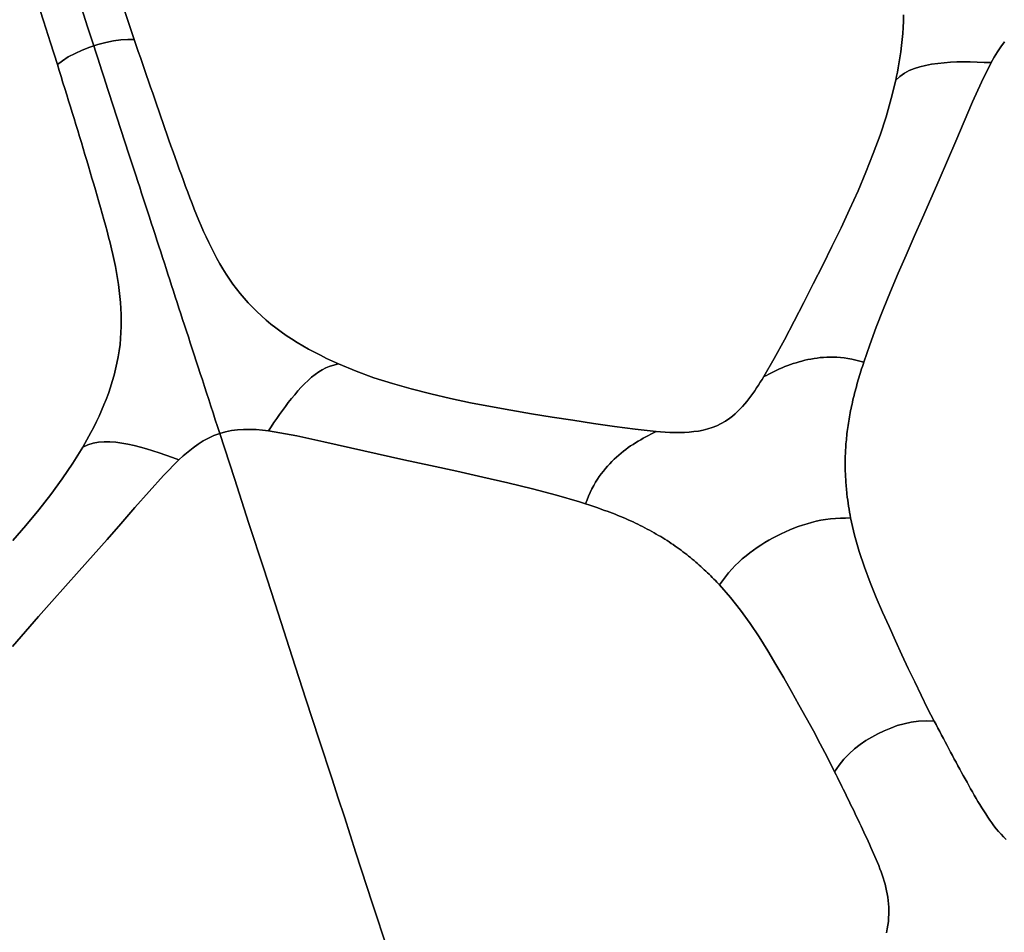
# Model space of a CAD drawing. Header units: centimetres. Extents: x -49.6 to 49.6, y -49.6 to 49.6.
# Tile 35 of 61: x 7.5 to 18.2, y -35.2 to -25.3. Entities that reach past the tile are written whole.
import ezdxf

# ---------------------------------------------------------------- set-up
doc = ezdxf.new("R2010")
doc.units = ezdxf.units.CM
doc.layers.get('0').update_dxf_attribs({"true_color": 0x5890e1})

msp = doc.modelspace()

# ---------------------------------------------------------------- linework, layer by layer
at = {"color": 16, "true_color": 0x870606}
for points in [[(7.417, -30.917, 0), (7.56, -30.752, 0), (7.699, -30.584, 0), (7.83, -30.417, 0), (7.955, -30.246, 0), (8.071, -30.074, 0), (8.178, -29.9, 0), (8.201, -29.861, 0), (8.223, -29.822, 0), (8.245, -29.782, 0), (8.266, -29.743, 0), (8.297, -29.683, 0), (8.326, -29.623, 0), (8.355, -29.563, 0), (8.382, -29.503, 0), (8.407, -29.442, 0), (8.432, -29.381, 0), (8.456, -29.316, 0), (8.478, -29.25, 0), (8.499, -29.185, 0), (8.518, -29.119, 0), (8.535, -29.053, 0), (8.55, -28.986, 0), (8.563, -28.919, 0), (8.574, -28.852, 0), (8.583, -28.786, 0), (8.589, -28.72, 0), (8.593, -28.654, 0), (8.596, -28.589, 0), (8.597, -28.523, 0), (8.595, -28.458, 0), (8.593, -28.393, 0), (8.588, -28.327, 0), (8.582, -28.262, 0), (8.575, -28.197, 0), (8.566, -28.132, 0), (8.556, -28.067, 0), (8.545, -28.002, 0), (8.533, -27.937, 0), (8.519, -27.872, 0), (8.505, -27.807, 0), (8.49, -27.744, 0), (8.475, -27.68, 0), (8.459, -27.616, 0), (8.442, -27.552, 0), (8.425, -27.488, 0), (8.408, -27.424, 0), (8.39, -27.36, 0), (8.371, -27.296, 0), (8.353, -27.232, 0), (8.335, -27.168, 0), (8.316, -27.104, 0), (8.297, -27.04, 0), (8.278, -26.975, 0), (8.259, -26.911, 0), (8.24, -26.846, 0), (8.221, -26.782, 0), (8.202, -26.717, 0), (8.182, -26.653, 0), (8.163, -26.588, 0), (8.143, -26.523, 0), (8.123, -26.458, 0), (8.103, -26.393, 0), (8.083, -26.328, 0), (8.063, -26.263, 0), (8.044, -26.198, 0), (8.024, -26.133, 0), (8.004, -26.068, 0), (7.983, -26.002, 0), (7.963, -25.937, 0), (7.943, -25.871, 0), (7.923, -25.806, 0), (7.902, -25.74, 0), (7.828, -25.502, 0), (7.752, -25.263, 0), (7.674, -25.025, 0)], [(7.674, -25.025, 0), (7.752, -25.263, 0), (7.828, -25.502, 0), (7.902, -25.74, 0), (7.958, -25.698, 0), (8.021, -25.657, 0), (8.094, -25.618, 0), (8.173, -25.583, 0), (8.256, -25.551, 0), (8.297, -25.537, 0), (8.231, -25.331, 0), (8.163, -25.123, 0)], [(8.163, -25.123, 0), (8.231, -25.331, 0), (8.297, -25.537, 0), (8.341, -25.523, 0), (8.427, -25.5, 0), (8.512, -25.482, 0), (8.593, -25.471, 0), (8.668, -25.467, 0), (8.738, -25.468, 0), (8.668, -25.262, 0), (8.599, -25.055, 0)], [(8.599, -25.055, 0), (8.668, -25.262, 0), (8.738, -25.468, 0), (8.76, -25.534, 0), (8.782, -25.599, 0), (8.805, -25.664, 0), (8.827, -25.729, 0), (8.849, -25.793, 0), (8.871, -25.858, 0), (8.893, -25.922, 0), (8.915, -25.987, 0), (8.938, -26.051, 0), (8.96, -26.116, 0), (8.982, -26.18, 0), (9.004, -26.244, 0), (9.026, -26.308, 0), (9.048, -26.371, 0), (9.07, -26.435, 0), (9.093, -26.498, 0), (9.115, -26.562, 0), (9.137, -26.625, 0), (9.16, -26.688, 0), (9.182, -26.751, 0), (9.205, -26.814, 0), (9.227, -26.877, 0), (9.25, -26.94, 0), (9.273, -27.002, 0), (9.296, -27.065, 0), (9.319, -27.127, 0), (9.342, -27.19, 0), (9.366, -27.251, 0), (9.39, -27.313, 0), (9.415, -27.374, 0), (9.44, -27.435, 0), (9.465, -27.495, 0), (9.492, -27.555, 0), (9.519, -27.615, 0), (9.547, -27.674, 0), (9.576, -27.733, 0), (9.606, -27.791, 0), (9.637, -27.849, 0), (9.669, -27.906, 0), (9.702, -27.962, 0), (9.737, -28.018, 0), (9.774, -28.073, 0), (9.811, -28.127, 0), (9.85, -28.18, 0), (9.891, -28.231, 0), (9.933, -28.282, 0), (9.977, -28.331, 0), (10.023, -28.38, 0), (10.071, -28.427, 0), (10.12, -28.473, 0), (10.171, -28.518, 0), (10.223, -28.562, 0), (10.278, -28.604, 0), (10.334, -28.646, 0), (10.391, -28.686, 0), (10.449, -28.724, 0), (10.509, -28.762, 0), (10.57, -28.799, 0), (10.633, -28.835, 0), (10.696, -28.869, 0), (10.761, -28.902, 0), (10.827, -28.935, 0), (10.893, -28.966, 0), (10.96, -28.996, 0), (11.15, -29.074, 0), (11.344, -29.145, 0), (11.545, -29.209, 0), (11.75, -29.268, 0), (11.963, -29.322, 0), (12.178, -29.372, 0), (12.394, -29.417, 0), (12.611, -29.459, 0), (12.833, -29.499, 0), (13.056, -29.537, 0), (13.281, -29.573, 0), (13.506, -29.608, 0), (13.732, -29.643, 0), (13.958, -29.676, 0), (14.184, -29.706, 0), (14.413, -29.73, 0), (14.46, -29.734, 0), (14.51, -29.737, 0), (14.562, -29.74, 0), (14.614, -29.741, 0), (14.666, -29.742, 0), (14.719, -29.74, 0), (14.771, -29.737, 0), (14.823, -29.732, 0), (14.874, -29.725, 0), (14.924, -29.715, 0), (14.974, -29.702, 0), (15.023, -29.687, 0), (15.071, -29.667, 0), (15.119, -29.644, 0), (15.166, -29.617, 0), (15.212, -29.586, 0), (15.242, -29.562, 0), (15.271, -29.537, 0), (15.299, -29.511, 0), (15.326, -29.485, 0), (15.351, -29.458, 0), (15.375, -29.431, 0), (15.398, -29.403, 0), (15.42, -29.375, 0), (15.442, -29.346, 0), (15.464, -29.316, 0), (15.485, -29.287, 0), (15.505, -29.257, 0), (15.525, -29.226, 0), (15.544, -29.195, 0), (15.564, -29.165, 0), (15.582, -29.134, 0), (15.697, -28.935, 0), (15.806, -28.734, 0), (15.911, -28.532, 0), (16.017, -28.329, 0), (16.12, -28.126, 0), (16.223, -27.923, 0), (16.323, -27.72, 0), (16.422, -27.517, 0), (16.516, -27.315, 0), (16.608, -27.112, 0), (16.693, -26.91, 0), (16.773, -26.708, 0), (16.846, -26.508, 0), (16.912, -26.307, 0), (16.969, -26.108, 0), (17.018, -25.91, 0), (17.027, -25.865, 0), (17.036, -25.821, 0), (17.044, -25.777, 0), (17.052, -25.733, 0), (17.063, -25.666, 0), (17.073, -25.6, 0), (17.081, -25.534, 0), (17.088, -25.469, 0), (17.094, -25.403, 0), (17.098, -25.338, 0), (17.101, -25.268, 0), (17.102, -25.199, 0)], [(17.102, -25.199, 0), (17.101, -25.268, 0), (17.098, -25.338, 0), (17.094, -25.403, 0), (17.088, -25.469, 0), (17.081, -25.534, 0), (17.073, -25.6, 0), (17.063, -25.666, 0), (17.052, -25.733, 0), (17.044, -25.777, 0), (17.036, -25.821, 0), (17.027, -25.865, 0), (17.018, -25.91, 0), (17.061, -25.871, 0), (17.111, -25.834, 0), (17.163, -25.806, 0), (17.221, -25.783, 0), (17.28, -25.764, 0), (17.342, -25.749, 0), (17.407, -25.737, 0), (17.473, -25.727, 0), (17.542, -25.72, 0), (17.612, -25.715, 0), (17.682, -25.712, 0), (17.754, -25.711, 0), (17.828, -25.711, 0), (17.902, -25.713, 0), (17.979, -25.717, 0), (18.054, -25.719, 0), (18.087, -25.661, 0), (18.122, -25.603, 0), (18.16, -25.546, 0), (18.201, -25.491, 0)], [(18.201, -25.491, 0), (18.16, -25.546, 0), (18.122, -25.603, 0), (18.087, -25.661, 0), (18.054, -25.719, 0), (17.948, -25.932, 0), (17.853, -26.145, 0), (17.76, -26.36, 0), (17.669, -26.574, 0), (17.579, -26.785, 0), (17.488, -26.994, 0), (17.397, -27.201, 0), (17.307, -27.406, 0), (17.218, -27.609, 0), (17.13, -27.811, 0), (17.044, -28.01, 0), (16.961, -28.208, 0), (16.881, -28.403, 0), (16.805, -28.597, 0), (16.734, -28.787, 0), (16.67, -28.976, 0), (16.662, -29, 0), (16.654, -29.024, 0), (16.646, -29.049, 0), (16.638, -29.073, 0), (16.631, -29.098, 0), (16.623, -29.122, 0), (16.616, -29.146, 0), (16.609, -29.17, 0), (16.602, -29.194, 0), (16.595, -29.219, 0), (16.589, -29.243, 0), (16.582, -29.267, 0), (16.576, -29.291, 0), (16.57, -29.315, 0), (16.564, -29.339, 0), (16.558, -29.362, 0), (16.552, -29.386, 0), (16.547, -29.41, 0), (16.542, -29.433, 0), (16.536, -29.456, 0), (16.532, -29.48, 0), (16.527, -29.503, 0), (16.522, -29.526, 0), (16.518, -29.549, 0), (16.514, -29.572, 0), (16.51, -29.595, 0), (16.506, -29.618, 0), (16.502, -29.641, 0), (16.499, -29.664, 0), (16.496, -29.687, 0), (16.493, -29.71, 0), (16.49, -29.732, 0), (16.487, -29.755, 0), (16.485, -29.777, 0), (16.482, -29.799, 0), (16.48, -29.821, 0), (16.478, -29.843, 0), (16.476, -29.865, 0), (16.475, -29.887, 0), (16.473, -29.909, 0), (16.472, -29.931, 0), (16.471, -29.952, 0), (16.47, -29.974, 0), (16.469, -29.996, 0), (16.469, -30.017, 0), (16.468, -30.038, 0), (16.468, -30.06, 0), (16.468, -30.081, 0), (16.468, -30.102, 0), (16.468, -30.123, 0), (16.469, -30.144, 0), (16.469, -30.165, 0), (16.47, -30.186, 0), (16.471, -30.206, 0), (16.471, -30.227, 0), (16.473, -30.248, 0), (16.474, -30.268, 0), (16.475, -30.289, 0), (16.477, -30.309, 0), (16.478, -30.329, 0), (16.48, -30.35, 0), (16.482, -30.37, 0), (16.484, -30.39, 0), (16.486, -30.41, 0), (16.49, -30.443, 0), (16.495, -30.476, 0), (16.499, -30.509, 0), (16.504, -30.542, 0), (16.51, -30.575, 0), (16.515, -30.607, 0), (16.521, -30.639, 0), (16.527, -30.671, 0), (16.57, -30.856, 0), (16.62, -31.034, 0), (16.677, -31.206, 0), (16.739, -31.374, 0), (16.805, -31.537, 0), (16.874, -31.696, 0), (16.944, -31.852, 0), (17.014, -32.006, 0), (17.084, -32.158, 0), (17.153, -32.307, 0), (17.223, -32.454, 0), (17.293, -32.599, 0), (17.364, -32.741, 0), (17.436, -32.88, 0), (17.456, -32.918, 0), (17.476, -32.956, 0), (17.496, -32.994, 0), (17.516, -33.032, 0), (17.536, -33.069, 0), (17.555, -33.107, 0), (17.575, -33.144, 0), (17.595, -33.181, 0), (17.614, -33.218, 0), (17.634, -33.255, 0), (17.654, -33.292, 0), (17.673, -33.328, 0), (17.693, -33.365, 0), (17.713, -33.401, 0), (17.732, -33.437, 0), (17.752, -33.473, 0), (17.772, -33.509, 0), (17.792, -33.544, 0), (17.812, -33.58, 0), (17.831, -33.615, 0), (17.851, -33.65, 0), (17.871, -33.685, 0), (17.891, -33.72, 0), (17.911, -33.754, 0), (17.932, -33.788, 0), (17.953, -33.823, 0), (17.974, -33.856, 0), (17.995, -33.89, 0), (18.017, -33.923, 0), (18.039, -33.956, 0), (18.062, -33.988, 0), (18.085, -34.019, 0), (18.11, -34.05, 0), (18.136, -34.081, 0), (18.162, -34.111, 0), (18.19, -34.14, 0), (18.219, -34.168, 0)], [(11.49, -35.364, 0), (11.382, -35.03, 0), (11.326, -34.856, 0), (11.268, -34.68, 0), (11.148, -34.311, 0), (11.086, -34.118, 0), (11.022, -33.922, 0), (10.956, -33.719, 0), (10.889, -33.512, 0), (10.75, -33.084, 0), (10.605, -32.64, 0), (10.456, -32.18, 0), (10.302, -31.707, 0), (10.145, -31.223, 0), (9.985, -30.732, 0), (9.826, -30.243, 0), (9.667, -29.751, 0), (9.604, -29.775, 0), (9.544, -29.802, 0), (9.488, -29.833, 0), (9.433, -29.868, 0), (9.377, -29.908, 0), (9.323, -29.95, 0), (9.271, -29.995, 0), (9.223, -30.039, 0), (9.056, -30.209, 0), (8.899, -30.382, 0), (8.745, -30.558, 0), (8.593, -30.733, 0), (8.442, -30.906, 0), (8.29, -31.077, 0), (8.14, -31.246, 0), (7.991, -31.413, 0), (7.843, -31.578, 0), (7.697, -31.743, 0), (7.554, -31.906, 0), (7.414, -32.068, 0)], [(16.915, -35.181, 0), (16.924, -35.14, 0), (16.931, -35.099, 0), (16.937, -35.058, 0), (16.94, -35.019, 0), (16.942, -34.98, 0), (16.943, -34.943, 0), (16.942, -34.905, 0), (16.939, -34.868, 0), (16.936, -34.831, 0), (16.931, -34.795, 0), (16.925, -34.759, 0), (16.918, -34.724, 0), (16.91, -34.689, 0), (16.901, -34.655, 0), (16.891, -34.62, 0), (16.88, -34.586, 0), (16.869, -34.552, 0), (16.857, -34.519, 0), (16.844, -34.485, 0), (16.832, -34.452, 0), (16.818, -34.419, 0), (16.804, -34.386, 0), (16.79, -34.352, 0), (16.776, -34.319, 0), (16.761, -34.286, 0), (16.746, -34.253, 0), (16.732, -34.22, 0), (16.717, -34.187, 0), (16.701, -34.154, 0), (16.686, -34.121, 0), (16.671, -34.087, 0), (16.655, -34.054, 0), (16.64, -34.021, 0), (16.624, -33.987, 0), (16.608, -33.954, 0), (16.592, -33.92, 0), (16.576, -33.887, 0), (16.56, -33.853, 0), (16.543, -33.82, 0), (16.527, -33.786, 0), (16.51, -33.752, 0), (16.494, -33.718, 0), (16.477, -33.684, 0), (16.462, -33.653, 0), (16.447, -33.621, 0), (16.431, -33.59, 0), (16.416, -33.559, 0), (16.4, -33.527, 0), (16.385, -33.495, 0), (16.369, -33.464, 0), (16.353, -33.432, 0), (16.341, -33.408, 0), (16.271, -33.269, 0), (16.197, -33.128, 0), (16.122, -32.987, 0), (16.044, -32.845, 0), (15.964, -32.702, 0), (15.882, -32.557, 0), (15.8, -32.411, 0), (15.715, -32.263, 0), (15.626, -32.114, 0), (15.533, -31.965, 0), (15.434, -31.818, 0), (15.328, -31.672, 0), (15.219, -31.534, 0), (15.1, -31.399, 0), (15.089, -31.387, 0), (15.073, -31.37, 0), (15.056, -31.352, 0), (15.04, -31.335, 0), (15.023, -31.318, 0), (15.006, -31.301, 0), (14.988, -31.283, 0), (14.971, -31.267, 0), (14.953, -31.25, 0), (14.936, -31.233, 0), (14.917, -31.216, 0), (14.899, -31.199, 0), (14.881, -31.183, 0), (14.862, -31.166, 0), (14.843, -31.15, 0), (14.824, -31.134, 0), (14.805, -31.118, 0), (14.785, -31.101, 0), (14.765, -31.085, 0), (14.745, -31.069, 0), (14.724, -31.054, 0), (14.704, -31.038, 0), (14.683, -31.022, 0), (14.662, -31.007, 0), (14.641, -30.992, 0), (14.62, -30.976, 0), (14.598, -30.961, 0), (14.576, -30.947, 0), (14.554, -30.932, 0), (14.531, -30.917, 0), (14.508, -30.903, 0), (14.485, -30.888, 0), (14.462, -30.874, 0), (14.438, -30.86, 0), (14.414, -30.846, 0), (14.39, -30.832, 0), (14.365, -30.818, 0), (14.341, -30.804, 0), (14.316, -30.791, 0), (14.29, -30.778, 0), (14.265, -30.765, 0), (14.239, -30.752, 0), (14.213, -30.739, 0), (14.187, -30.726, 0), (14.161, -30.714, 0), (14.134, -30.702, 0), (14.107, -30.69, 0), (14.08, -30.678, 0), (14.052, -30.666, 0), (14.024, -30.654, 0), (13.996, -30.643, 0), (13.968, -30.631, 0), (13.939, -30.62, 0), (13.91, -30.609, 0), (13.881, -30.598, 0), (13.852, -30.588, 0), (13.822, -30.577, 0), (13.779, -30.562, 0), (13.734, -30.547, 0), (13.69, -30.532, 0), (13.645, -30.517, 0), (13.58, -30.496, 0), (13.327, -30.422, 0), (13.066, -30.354, 0), (12.799, -30.289, 0), (12.527, -30.226, 0), (12.244, -30.163, 0), (11.957, -30.101, 0), (11.669, -30.038, 0), (11.38, -29.974, 0), (11.09, -29.909, 0), (10.799, -29.842, 0), (10.504, -29.777, 0), (10.197, -29.723, 0), (10.131, -29.715, 0), (10.063, -29.71, 0), (9.995, -29.707, 0), (9.925, -29.707, 0), (9.86, -29.712, 0), (9.796, -29.72, 0), (9.731, -29.733, 0), (9.667, -29.751, 0), (9.826, -30.243, 0), (9.985, -30.732, 0), (10.145, -31.223, 0), (10.302, -31.707, 0), (10.456, -32.18, 0), (10.605, -32.64, 0), (10.75, -33.084, 0), (10.889, -33.512, 0), (10.956, -33.719, 0), (11.022, -33.922, 0), (11.086, -34.118, 0), (11.148, -34.311, 0), (11.268, -34.68, 0), (11.326, -34.856, 0), (11.382, -35.03, 0), (11.49, -35.364, 0)], [(7.414, -32.068, 0), (7.554, -31.906, 0), (7.697, -31.743, 0), (7.843, -31.578, 0), (7.991, -31.413, 0), (8.14, -31.246, 0), (8.29, -31.077, 0), (8.442, -30.906, 0), (8.593, -30.733, 0), (8.745, -30.558, 0), (8.899, -30.382, 0), (9.056, -30.209, 0), (9.223, -30.039, 0), (9.152, -30.014, 0), (9.08, -29.987, 0), (9.01, -29.962, 0), (8.94, -29.939, 0), (8.871, -29.918, 0), (8.804, -29.899, 0), (8.736, -29.882, 0), (8.668, -29.868, 0), (8.602, -29.856, 0), (8.536, -29.848, 0), (8.472, -29.843, 0), (8.411, -29.842, 0), (8.348, -29.847, 0), (8.291, -29.858, 0), (8.232, -29.877, 0), (8.178, -29.9, 0), (8.071, -30.074, 0), (7.955, -30.246, 0), (7.83, -30.417, 0), (7.699, -30.584, 0), (7.56, -30.752, 0), (7.417, -30.917, 0)], [(18.219, -34.168, 0), (18.19, -34.14, 0), (18.162, -34.111, 0), (18.136, -34.081, 0), (18.11, -34.05, 0), (18.085, -34.019, 0), (18.062, -33.988, 0), (18.039, -33.956, 0), (18.017, -33.923, 0), (17.995, -33.89, 0), (17.974, -33.856, 0), (17.953, -33.823, 0), (17.932, -33.788, 0), (17.911, -33.754, 0), (17.891, -33.72, 0), (17.871, -33.685, 0), (17.851, -33.65, 0), (17.831, -33.615, 0), (17.812, -33.58, 0), (17.792, -33.544, 0), (17.772, -33.509, 0), (17.752, -33.473, 0), (17.732, -33.437, 0), (17.713, -33.401, 0), (17.693, -33.365, 0), (17.673, -33.328, 0), (17.654, -33.292, 0), (17.634, -33.255, 0), (17.614, -33.218, 0), (17.595, -33.181, 0), (17.575, -33.144, 0), (17.555, -33.107, 0), (17.536, -33.069, 0), (17.516, -33.032, 0), (17.496, -32.994, 0), (17.476, -32.956, 0), (17.456, -32.918, 0), (17.436, -32.88, 0), (17.349, -32.877, 0), (17.265, -32.881, 0), (17.185, -32.891, 0), (17.108, -32.908, 0), (17.034, -32.929, 0), (16.962, -32.955, 0), (16.892, -32.984, 0), (16.823, -33.017, 0), (16.757, -33.053, 0), (16.692, -33.092, 0), (16.629, -33.135, 0), (16.568, -33.183, 0), (16.51, -33.235, 0), (16.454, -33.294, 0), (16.402, -33.36, 0), (16.353, -33.432, 0), (16.369, -33.464, 0), (16.385, -33.495, 0), (16.4, -33.527, 0), (16.416, -33.559, 0), (16.431, -33.59, 0), (16.447, -33.621, 0), (16.462, -33.653, 0), (16.477, -33.684, 0), (16.494, -33.718, 0), (16.51, -33.752, 0), (16.527, -33.786, 0), (16.543, -33.82, 0), (16.56, -33.853, 0), (16.576, -33.887, 0), (16.592, -33.92, 0), (16.608, -33.954, 0), (16.624, -33.987, 0), (16.64, -34.021, 0), (16.655, -34.054, 0), (16.671, -34.087, 0), (16.686, -34.121, 0), (16.701, -34.154, 0), (16.717, -34.187, 0), (16.732, -34.22, 0), (16.746, -34.253, 0), (16.761, -34.286, 0), (16.776, -34.319, 0), (16.79, -34.352, 0), (16.804, -34.386, 0), (16.818, -34.419, 0), (16.832, -34.452, 0), (16.844, -34.485, 0), (16.857, -34.519, 0), (16.869, -34.552, 0), (16.88, -34.586, 0), (16.891, -34.62, 0), (16.901, -34.655, 0), (16.91, -34.689, 0), (16.918, -34.724, 0), (16.925, -34.759, 0), (16.931, -34.795, 0), (16.936, -34.831, 0), (16.939, -34.868, 0), (16.942, -34.905, 0), (16.943, -34.943, 0), (16.942, -34.98, 0), (16.94, -35.019, 0), (16.937, -35.058, 0), (16.931, -35.099, 0), (16.924, -35.14, 0), (16.915, -35.181, 0)]]:
    msp.add_polyline3d(points, dxfattribs=at)
for points in [[(9.731, -29.733, 0), (9.796, -29.72, 0), (9.86, -29.712, 0), (9.925, -29.707, 0), (9.995, -29.707, 0), (10.063, -29.71, 0), (10.131, -29.715, 0), (10.197, -29.723, 0), (10.227, -29.679, 0), (10.257, -29.634, 0), (10.287, -29.589, 0), (10.318, -29.545, 0), (10.349, -29.501, 0), (10.381, -29.457, 0), (10.413, -29.414, 0), (10.447, -29.371, 0), (10.482, -29.33, 0), (10.517, -29.289, 0), (10.553, -29.25, 0), (10.59, -29.212, 0), (10.628, -29.175, 0), (10.666, -29.141, 0), (10.705, -29.11, 0), (10.744, -29.082, 0), (10.782, -29.058, 0), (10.82, -29.038, 0), (10.857, -29.023, 0), (10.892, -29.012, 0), (10.96, -28.996, 0), (10.893, -28.966, 0), (10.827, -28.935, 0), (10.761, -28.902, 0), (10.696, -28.869, 0), (10.633, -28.835, 0), (10.57, -28.799, 0), (10.509, -28.762, 0), (10.449, -28.724, 0), (10.391, -28.686, 0), (10.334, -28.646, 0), (10.278, -28.604, 0), (10.223, -28.562, 0), (10.171, -28.518, 0), (10.12, -28.473, 0), (10.071, -28.427, 0), (10.023, -28.38, 0), (9.977, -28.331, 0), (9.933, -28.282, 0), (9.891, -28.231, 0), (9.85, -28.18, 0), (9.811, -28.127, 0), (9.774, -28.073, 0), (9.737, -28.018, 0), (9.702, -27.962, 0), (9.669, -27.906, 0), (9.637, -27.849, 0), (9.606, -27.791, 0), (9.576, -27.733, 0), (9.547, -27.674, 0), (9.519, -27.615, 0), (9.492, -27.555, 0), (9.465, -27.495, 0), (9.44, -27.435, 0), (9.415, -27.374, 0), (9.39, -27.313, 0), (9.366, -27.251, 0), (9.342, -27.19, 0), (9.319, -27.127, 0), (9.296, -27.065, 0), (9.273, -27.002, 0), (9.25, -26.94, 0), (9.227, -26.877, 0), (9.205, -26.814, 0), (9.182, -26.751, 0), (9.16, -26.688, 0), (9.137, -26.625, 0), (9.115, -26.562, 0), (9.093, -26.498, 0), (9.07, -26.435, 0), (9.048, -26.371, 0), (9.026, -26.308, 0), (9.004, -26.244, 0), (8.982, -26.18, 0), (8.96, -26.116, 0), (8.938, -26.051, 0), (8.915, -25.987, 0), (8.893, -25.922, 0), (8.871, -25.858, 0), (8.849, -25.793, 0), (8.827, -25.729, 0), (8.805, -25.664, 0), (8.782, -25.599, 0), (8.76, -25.534, 0), (8.738, -25.468, 0), (8.668, -25.467, 0), (8.593, -25.471, 0), (8.512, -25.482, 0), (8.427, -25.5, 0), (8.341, -25.523, 0), (8.297, -25.537, 0), (8.319, -25.605, 0), (8.341, -25.672, 0), (8.363, -25.739, 0), (8.385, -25.807, 0), (8.407, -25.874, 0), (8.429, -25.942, 0), (8.451, -26.01, 0), (8.473, -26.077, 0), (8.495, -26.145, 0), (8.517, -26.212, 0), (8.539, -26.279, 0), (8.56, -26.346, 0), (8.582, -26.414, 0), (8.604, -26.48, 0), (8.626, -26.547, 0), (8.647, -26.614, 0), (8.669, -26.68, 0), (8.691, -26.747, 0), (8.712, -26.813, 0), (8.733, -26.879, 0), (8.755, -26.944, 0), (8.776, -27.01, 0), (8.797, -27.075, 0), (8.818, -27.14, 0), (8.839, -27.205, 0), (8.86, -27.269, 0), (8.881, -27.334, 0), (8.902, -27.398, 0), (8.923, -27.461, 0), (8.943, -27.524, 0), (8.964, -27.587, 0), (8.984, -27.65, 0), (9.005, -27.714, 0), (9.025, -27.777, 0), (9.045, -27.838, 0), (9.065, -27.899, 0), (9.084, -27.959, 0), (9.104, -28.02, 0), (9.124, -28.081, 0), (9.144, -28.143, 0), (9.164, -28.204, 0), (9.184, -28.266, 0), (9.204, -28.328, 0), (9.224, -28.389, 0), (9.244, -28.451, 0), (9.264, -28.513, 0), (9.285, -28.575, 0), (9.305, -28.638, 0), (9.326, -28.702, 0), (9.347, -28.767, 0), (9.368, -28.832, 0), (9.389, -28.898, 0), (9.411, -28.964, 0), (9.433, -29.032, 0), (9.455, -29.1, 0), (9.478, -29.169, 0), (9.5, -29.24, 0), (9.524, -29.311, 0), (9.547, -29.383, 0), (9.571, -29.455, 0), (9.594, -29.528, 0), (9.618, -29.602, 0), (9.642, -29.676, 0), (9.667, -29.751, 0)], [(8.472, -29.843, 0), (8.536, -29.848, 0), (8.602, -29.856, 0), (8.668, -29.868, 0), (8.736, -29.882, 0), (8.804, -29.899, 0), (8.871, -29.918, 0), (8.94, -29.939, 0), (9.01, -29.962, 0), (9.08, -29.987, 0), (9.152, -30.014, 0), (9.223, -30.039, 0), (9.271, -29.995, 0), (9.323, -29.95, 0), (9.377, -29.908, 0), (9.433, -29.868, 0), (9.488, -29.833, 0), (9.544, -29.802, 0), (9.604, -29.775, 0), (9.667, -29.751, 0), (9.642, -29.676, 0), (9.618, -29.602, 0), (9.594, -29.528, 0), (9.571, -29.455, 0), (9.547, -29.383, 0), (9.524, -29.311, 0), (9.5, -29.24, 0), (9.478, -29.169, 0), (9.455, -29.1, 0), (9.433, -29.032, 0), (9.411, -28.964, 0), (9.389, -28.898, 0), (9.368, -28.832, 0), (9.347, -28.767, 0), (9.326, -28.702, 0), (9.305, -28.638, 0), (9.285, -28.575, 0), (9.264, -28.513, 0), (9.244, -28.451, 0), (9.224, -28.389, 0), (9.204, -28.328, 0), (9.184, -28.266, 0), (9.164, -28.204, 0), (9.144, -28.143, 0), (9.124, -28.081, 0), (9.104, -28.02, 0), (9.084, -27.959, 0), (9.065, -27.899, 0), (9.045, -27.838, 0), (9.025, -27.777, 0), (9.005, -27.714, 0), (8.984, -27.65, 0), (8.964, -27.587, 0), (8.943, -27.524, 0), (8.923, -27.461, 0), (8.902, -27.398, 0), (8.881, -27.334, 0), (8.86, -27.269, 0), (8.839, -27.205, 0), (8.818, -27.14, 0), (8.797, -27.075, 0), (8.776, -27.01, 0), (8.755, -26.944, 0), (8.733, -26.879, 0), (8.712, -26.813, 0), (8.691, -26.747, 0), (8.669, -26.68, 0), (8.647, -26.614, 0), (8.626, -26.547, 0), (8.604, -26.48, 0), (8.582, -26.414, 0), (8.56, -26.346, 0), (8.539, -26.279, 0), (8.517, -26.212, 0), (8.495, -26.145, 0), (8.473, -26.077, 0), (8.451, -26.01, 0), (8.429, -25.942, 0), (8.407, -25.874, 0), (8.385, -25.807, 0), (8.363, -25.739, 0), (8.341, -25.672, 0), (8.319, -25.605, 0), (8.297, -25.537, 0), (8.256, -25.551, 0), (8.173, -25.583, 0), (8.094, -25.618, 0), (8.021, -25.657, 0), (7.958, -25.698, 0), (7.902, -25.74, 0), (7.923, -25.806, 0), (7.943, -25.871, 0), (7.963, -25.937, 0), (7.983, -26.002, 0), (8.004, -26.068, 0), (8.024, -26.133, 0), (8.044, -26.198, 0), (8.063, -26.263, 0), (8.083, -26.328, 0), (8.103, -26.393, 0), (8.123, -26.458, 0), (8.143, -26.523, 0), (8.163, -26.588, 0), (8.182, -26.653, 0), (8.202, -26.717, 0), (8.221, -26.782, 0), (8.24, -26.846, 0), (8.259, -26.911, 0), (8.278, -26.975, 0), (8.297, -27.04, 0), (8.316, -27.104, 0), (8.335, -27.168, 0), (8.353, -27.232, 0), (8.371, -27.296, 0), (8.39, -27.36, 0), (8.408, -27.424, 0), (8.425, -27.488, 0), (8.442, -27.552, 0), (8.459, -27.616, 0), (8.475, -27.68, 0), (8.49, -27.744, 0), (8.505, -27.807, 0), (8.519, -27.872, 0), (8.533, -27.937, 0), (8.545, -28.002, 0), (8.556, -28.067, 0), (8.566, -28.132, 0), (8.575, -28.197, 0), (8.582, -28.262, 0), (8.588, -28.327, 0), (8.593, -28.393, 0), (8.595, -28.458, 0), (8.597, -28.523, 0), (8.596, -28.589, 0), (8.593, -28.654, 0), (8.589, -28.72, 0), (8.583, -28.786, 0), (8.574, -28.852, 0), (8.563, -28.919, 0), (8.55, -28.986, 0), (8.535, -29.053, 0), (8.518, -29.119, 0), (8.499, -29.185, 0), (8.478, -29.25, 0), (8.456, -29.316, 0), (8.432, -29.381, 0), (8.407, -29.442, 0), (8.382, -29.503, 0), (8.355, -29.563, 0), (8.326, -29.623, 0), (8.297, -29.683, 0), (8.266, -29.743, 0), (8.245, -29.782, 0), (8.223, -29.822, 0), (8.201, -29.861, 0), (8.178, -29.9, 0), (8.232, -29.877, 0), (8.291, -29.858, 0), (8.348, -29.847, 0), (8.411, -29.842, 0)], [(17.948, -25.932, 0), (18.054, -25.719, 0), (17.979, -25.717, 0), (17.902, -25.713, 0), (17.828, -25.711, 0), (17.754, -25.711, 0), (17.682, -25.712, 0), (17.612, -25.715, 0), (17.542, -25.72, 0), (17.473, -25.727, 0), (17.407, -25.737, 0), (17.342, -25.749, 0), (17.28, -25.764, 0), (17.221, -25.783, 0), (17.163, -25.806, 0), (17.111, -25.834, 0), (17.061, -25.871, 0), (17.018, -25.91, 0), (16.969, -26.108, 0), (16.912, -26.307, 0), (16.846, -26.508, 0), (16.773, -26.708, 0), (16.693, -26.91, 0), (16.608, -27.112, 0), (16.516, -27.315, 0), (16.422, -27.517, 0), (16.323, -27.72, 0), (16.223, -27.923, 0), (16.12, -28.126, 0), (16.017, -28.329, 0), (15.911, -28.532, 0), (15.806, -28.734, 0), (15.697, -28.935, 0), (15.582, -29.134, 0), (15.611, -29.12, 0), (15.639, -29.106, 0), (15.668, -29.091, 0), (15.696, -29.077, 0), (15.725, -29.063, 0), (15.754, -29.05, 0), (15.783, -29.037, 0), (15.813, -29.025, 0), (15.843, -29.013, 0), (15.873, -29.002, 0), (15.903, -28.991, 0), (15.934, -28.982, 0), (15.966, -28.972, 0), (15.997, -28.964, 0), (16.03, -28.956, 0), (16.062, -28.949, 0), (16.095, -28.942, 0), (16.129, -28.936, 0), (16.162, -28.932, 0), (16.197, -28.927, 0), (16.232, -28.924, 0), (16.267, -28.922, 0), (16.304, -28.921, 0), (16.341, -28.921, 0), (16.378, -28.922, 0), (16.417, -28.925, 0), (16.457, -28.929, 0), (16.497, -28.935, 0), (16.539, -28.943, 0), (16.582, -28.953, 0), (16.626, -28.964, 0), (16.67, -28.976, 0), (16.734, -28.787, 0), (16.805, -28.597, 0), (16.881, -28.403, 0), (16.961, -28.208, 0), (17.044, -28.01, 0), (17.13, -27.811, 0), (17.218, -27.609, 0), (17.307, -27.406, 0), (17.397, -27.201, 0), (17.488, -26.994, 0), (17.579, -26.785, 0), (17.669, -26.574, 0), (17.76, -26.36, 0), (17.853, -26.145, 0)], [(10.227, -29.679, 0), (10.197, -29.723, 0), (10.504, -29.777, 0), (10.799, -29.842, 0), (11.09, -29.909, 0), (11.38, -29.974, 0), (11.669, -30.038, 0), (11.957, -30.101, 0), (12.244, -30.163, 0), (12.527, -30.226, 0), (12.799, -30.289, 0), (13.066, -30.354, 0), (13.327, -30.422, 0), (13.58, -30.496, 0), (13.645, -30.517, 0), (13.662, -30.475, 0), (13.678, -30.433, 0), (13.696, -30.393, 0), (13.714, -30.354, 0), (13.733, -30.318, 0), (13.753, -30.283, 0), (13.773, -30.25, 0), (13.794, -30.219, 0), (13.816, -30.189, 0), (13.838, -30.16, 0), (13.861, -30.133, 0), (13.884, -30.106, 0), (13.908, -30.081, 0), (13.932, -30.056, 0), (13.956, -30.033, 0), (13.981, -30.01, 0), (14.005, -29.988, 0), (14.031, -29.966, 0), (14.056, -29.946, 0), (14.082, -29.926, 0), (14.109, -29.906, 0), (14.135, -29.888, 0), (14.162, -29.87, 0), (14.189, -29.853, 0), (14.216, -29.836, 0), (14.244, -29.82, 0), (14.271, -29.804, 0), (14.3, -29.789, 0), (14.328, -29.774, 0), (14.356, -29.76, 0), (14.384, -29.745, 0), (14.413, -29.73, 0), (14.184, -29.706, 0), (13.958, -29.676, 0), (13.732, -29.643, 0), (13.506, -29.608, 0), (13.281, -29.573, 0), (13.056, -29.537, 0), (12.833, -29.499, 0), (12.611, -29.459, 0), (12.394, -29.417, 0), (12.178, -29.372, 0), (11.963, -29.322, 0), (11.75, -29.268, 0), (11.545, -29.209, 0), (11.344, -29.145, 0), (11.15, -29.074, 0), (10.96, -28.996, 0), (10.892, -29.012, 0), (10.857, -29.023, 0), (10.82, -29.038, 0), (10.782, -29.058, 0), (10.744, -29.082, 0), (10.705, -29.11, 0), (10.666, -29.141, 0), (10.628, -29.175, 0), (10.59, -29.212, 0), (10.553, -29.25, 0), (10.517, -29.289, 0), (10.482, -29.33, 0), (10.447, -29.371, 0), (10.413, -29.414, 0), (10.381, -29.457, 0), (10.349, -29.501, 0), (10.318, -29.545, 0), (10.287, -29.589, 0), (10.257, -29.634, 0)], [(13.662, -30.475, 0), (13.645, -30.517, 0), (13.69, -30.532, 0), (13.734, -30.547, 0), (13.779, -30.562, 0), (13.822, -30.577, 0), (13.852, -30.588, 0), (13.881, -30.598, 0), (13.91, -30.609, 0), (13.939, -30.62, 0), (13.968, -30.631, 0), (13.996, -30.643, 0), (14.024, -30.654, 0), (14.052, -30.666, 0), (14.08, -30.678, 0), (14.107, -30.69, 0), (14.134, -30.702, 0), (14.161, -30.714, 0), (14.187, -30.726, 0), (14.213, -30.739, 0), (14.239, -30.752, 0), (14.265, -30.765, 0), (14.29, -30.778, 0), (14.316, -30.791, 0), (14.341, -30.804, 0), (14.365, -30.818, 0), (14.39, -30.832, 0), (14.414, -30.846, 0), (14.438, -30.86, 0), (14.462, -30.874, 0), (14.485, -30.888, 0), (14.508, -30.903, 0), (14.531, -30.917, 0), (14.554, -30.932, 0), (14.576, -30.947, 0), (14.598, -30.961, 0), (14.62, -30.976, 0), (14.641, -30.992, 0), (14.662, -31.007, 0), (14.683, -31.022, 0), (14.704, -31.038, 0), (14.724, -31.054, 0), (14.745, -31.069, 0), (14.765, -31.085, 0), (14.785, -31.101, 0), (14.805, -31.118, 0), (14.824, -31.134, 0), (14.843, -31.15, 0), (14.862, -31.166, 0), (14.881, -31.183, 0), (14.899, -31.199, 0), (14.917, -31.216, 0), (14.936, -31.233, 0), (14.953, -31.25, 0), (14.971, -31.267, 0), (14.988, -31.283, 0), (15.006, -31.301, 0), (15.023, -31.318, 0), (15.04, -31.335, 0), (15.056, -31.352, 0), (15.073, -31.37, 0), (15.089, -31.387, 0), (15.1, -31.399, 0), (15.134, -31.353, 0), (15.166, -31.31, 0), (15.2, -31.268, 0), (15.238, -31.224, 0), (15.273, -31.187, 0), (15.311, -31.15, 0), (15.349, -31.115, 0), (15.39, -31.081, 0), (15.429, -31.051, 0), (15.469, -31.021, 0), (15.51, -30.992, 0), (15.552, -30.965, 0), (15.595, -30.938, 0), (15.639, -30.912, 0), (15.683, -30.888, 0), (15.727, -30.865, 0), (15.772, -30.843, 0), (15.817, -30.821, 0), (15.864, -30.801, 0), (15.91, -30.782, 0), (15.958, -30.764, 0), (16.005, -30.748, 0), (16.053, -30.733, 0), (16.1, -30.719, 0), (16.152, -30.706, 0), (16.203, -30.696, 0), (16.254, -30.687, 0), (16.306, -30.68, 0), (16.363, -30.675, 0), (16.417, -30.672, 0), (16.471, -30.672, 0), (16.527, -30.671, 0), (16.521, -30.639, 0), (16.515, -30.607, 0), (16.51, -30.575, 0), (16.504, -30.542, 0), (16.499, -30.509, 0), (16.495, -30.476, 0), (16.49, -30.443, 0), (16.486, -30.41, 0), (16.484, -30.39, 0), (16.482, -30.37, 0), (16.48, -30.35, 0), (16.478, -30.329, 0), (16.477, -30.309, 0), (16.475, -30.289, 0), (16.474, -30.268, 0), (16.473, -30.248, 0), (16.471, -30.227, 0), (16.471, -30.206, 0), (16.47, -30.186, 0), (16.469, -30.165, 0), (16.469, -30.144, 0), (16.468, -30.123, 0), (16.468, -30.102, 0), (16.468, -30.081, 0), (16.468, -30.06, 0), (16.468, -30.038, 0), (16.469, -30.017, 0), (16.469, -29.996, 0), (16.47, -29.974, 0), (16.471, -29.952, 0), (16.472, -29.931, 0), (16.473, -29.909, 0), (16.475, -29.887, 0), (16.476, -29.865, 0), (16.478, -29.843, 0), (16.48, -29.821, 0), (16.482, -29.799, 0), (16.485, -29.777, 0), (16.487, -29.755, 0), (16.49, -29.732, 0), (16.493, -29.71, 0), (16.496, -29.687, 0), (16.499, -29.664, 0), (16.502, -29.641, 0), (16.506, -29.618, 0), (16.51, -29.595, 0), (16.514, -29.572, 0), (16.518, -29.549, 0), (16.522, -29.526, 0), (16.527, -29.503, 0), (16.532, -29.48, 0), (16.536, -29.456, 0), (16.542, -29.433, 0), (16.547, -29.41, 0), (16.552, -29.386, 0), (16.558, -29.362, 0), (16.564, -29.339, 0), (16.57, -29.315, 0), (16.576, -29.291, 0), (16.582, -29.267, 0), (16.589, -29.243, 0), (16.595, -29.219, 0), (16.602, -29.194, 0), (16.609, -29.17, 0), (16.616, -29.146, 0), (16.623, -29.122, 0), (16.631, -29.098, 0), (16.638, -29.073, 0), (16.646, -29.049, 0), (16.654, -29.024, 0), (16.662, -29, 0), (16.67, -28.976, 0), (16.626, -28.964, 0), (16.582, -28.953, 0), (16.539, -28.943, 0), (16.497, -28.935, 0), (16.457, -28.929, 0), (16.417, -28.925, 0), (16.378, -28.922, 0), (16.341, -28.921, 0), (16.304, -28.921, 0), (16.267, -28.922, 0), (16.232, -28.924, 0), (16.197, -28.927, 0), (16.162, -28.932, 0), (16.129, -28.936, 0), (16.095, -28.942, 0), (16.062, -28.949, 0), (16.03, -28.956, 0), (15.997, -28.964, 0), (15.966, -28.972, 0), (15.934, -28.982, 0), (15.903, -28.991, 0), (15.873, -29.002, 0), (15.843, -29.013, 0), (15.813, -29.025, 0), (15.783, -29.037, 0), (15.754, -29.05, 0), (15.725, -29.063, 0), (15.696, -29.077, 0), (15.668, -29.091, 0), (15.639, -29.106, 0), (15.611, -29.12, 0), (15.582, -29.134, 0), (15.564, -29.165, 0), (15.544, -29.195, 0), (15.525, -29.226, 0), (15.505, -29.257, 0), (15.485, -29.287, 0), (15.464, -29.316, 0), (15.442, -29.346, 0), (15.42, -29.375, 0), (15.398, -29.403, 0), (15.375, -29.431, 0), (15.351, -29.458, 0), (15.326, -29.485, 0), (15.299, -29.511, 0), (15.271, -29.537, 0), (15.242, -29.562, 0), (15.212, -29.586, 0), (15.166, -29.617, 0), (15.119, -29.644, 0), (15.071, -29.667, 0), (15.023, -29.687, 0), (14.974, -29.702, 0), (14.924, -29.715, 0), (14.874, -29.725, 0), (14.823, -29.732, 0), (14.771, -29.737, 0), (14.719, -29.74, 0), (14.666, -29.742, 0), (14.614, -29.741, 0), (14.562, -29.74, 0), (14.51, -29.737, 0), (14.46, -29.734, 0), (14.413, -29.73, 0), (14.384, -29.745, 0), (14.356, -29.76, 0), (14.328, -29.774, 0), (14.3, -29.789, 0), (14.271, -29.804, 0), (14.244, -29.82, 0), (14.216, -29.836, 0), (14.189, -29.853, 0), (14.162, -29.87, 0), (14.135, -29.888, 0), (14.109, -29.906, 0), (14.082, -29.926, 0), (14.056, -29.946, 0), (14.031, -29.966, 0), (14.005, -29.988, 0), (13.981, -30.01, 0), (13.956, -30.033, 0), (13.932, -30.056, 0), (13.908, -30.081, 0), (13.884, -30.106, 0), (13.861, -30.133, 0), (13.838, -30.16, 0), (13.816, -30.189, 0), (13.794, -30.219, 0), (13.773, -30.25, 0), (13.753, -30.283, 0), (13.733, -30.318, 0), (13.714, -30.354, 0), (13.696, -30.393, 0), (13.678, -30.433, 0)], [(16.341, -33.408, 0), (16.353, -33.432, 0), (16.402, -33.36, 0), (16.454, -33.294, 0), (16.51, -33.235, 0), (16.568, -33.183, 0), (16.629, -33.135, 0), (16.692, -33.092, 0), (16.757, -33.053, 0), (16.823, -33.017, 0), (16.892, -32.984, 0), (16.962, -32.955, 0), (17.034, -32.929, 0), (17.108, -32.908, 0), (17.185, -32.891, 0), (17.265, -32.881, 0), (17.349, -32.877, 0), (17.436, -32.88, 0), (17.364, -32.741, 0), (17.293, -32.599, 0), (17.223, -32.454, 0), (17.153, -32.307, 0), (17.084, -32.158, 0), (17.014, -32.006, 0), (16.944, -31.852, 0), (16.874, -31.696, 0), (16.805, -31.537, 0), (16.739, -31.374, 0), (16.677, -31.206, 0), (16.62, -31.034, 0), (16.57, -30.856, 0), (16.527, -30.671, 0), (16.471, -30.672, 0), (16.417, -30.672, 0), (16.363, -30.675, 0), (16.306, -30.68, 0), (16.254, -30.687, 0), (16.203, -30.696, 0), (16.152, -30.706, 0), (16.1, -30.719, 0), (16.053, -30.733, 0), (16.005, -30.748, 0), (15.958, -30.764, 0), (15.91, -30.782, 0), (15.864, -30.801, 0), (15.817, -30.821, 0), (15.772, -30.843, 0), (15.727, -30.865, 0), (15.683, -30.888, 0), (15.639, -30.912, 0), (15.595, -30.938, 0), (15.552, -30.965, 0), (15.51, -30.992, 0), (15.469, -31.021, 0), (15.429, -31.051, 0), (15.39, -31.081, 0), (15.349, -31.115, 0), (15.311, -31.15, 0), (15.273, -31.187, 0), (15.238, -31.224, 0), (15.2, -31.268, 0), (15.166, -31.31, 0), (15.134, -31.353, 0), (15.1, -31.399, 0), (15.219, -31.534, 0), (15.328, -31.672, 0), (15.434, -31.818, 0), (15.533, -31.965, 0), (15.626, -32.114, 0), (15.715, -32.263, 0), (15.8, -32.411, 0), (15.882, -32.557, 0), (15.964, -32.702, 0), (16.044, -32.845, 0), (16.122, -32.987, 0), (16.197, -33.128, 0), (16.271, -33.269, 0)]]:
    msp.add_polyline3d(points, close=True, dxfattribs=at)

doc.saveas('drawing.dxf')
